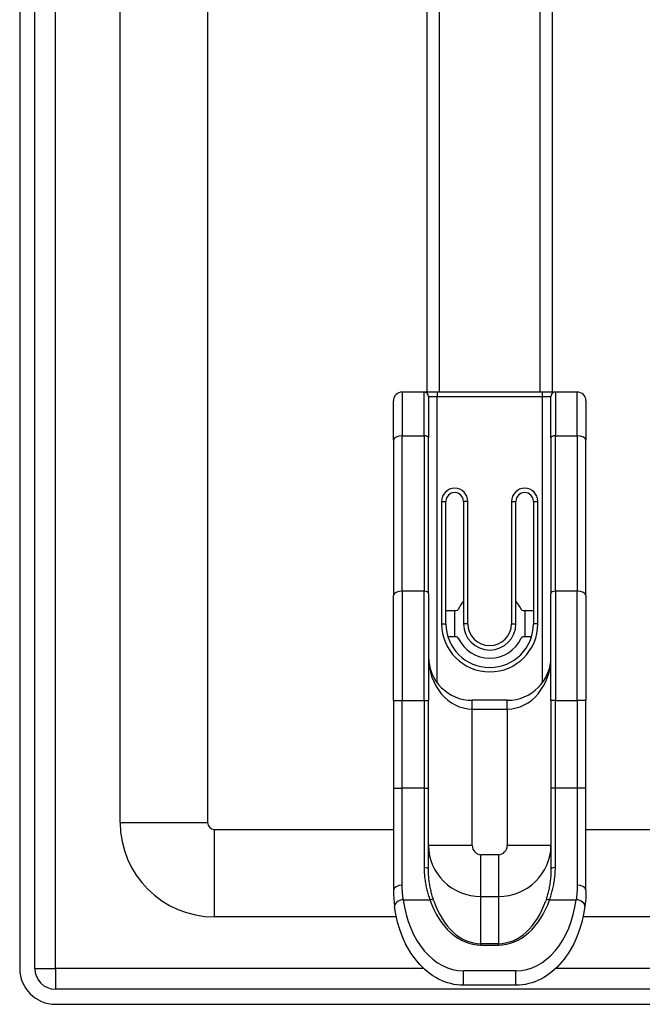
# Model space of a CAD drawing. Header units: inches. Extents: x 7 to 174, y 10 to 93.
# Tile 13 of 132: x 6.63 to 9.43, y 28.98 to 33.41. Entities that reach past the tile are written whole.
import ezdxf

# ---------------------------------------------------------------- set-up
doc = ezdxf.new("R2010")
doc.units = ezdxf.units.IN
doc.header["$MEASUREMENT"] = 0
doc.layers.add('Visible Edges(ANSI)', color=7, linetype='Continuous', lineweight=25)
doc.layers.add('Visible Tangent Edges(ANSI)', color=7, linetype='Continuous', lineweight=25)

msp = doc.modelspace()

# ---------------------------------------------------------------- linework, layer by layer
at = {"layer": 'Visible Edges(ANSI)'}
for p, q in [((6.6296, 70.6177), (6.6296, 29.1367)), ((6.6976, 29.1367), (6.6976, 70.6177)), ((7.0816, 29.7941), (7.0816, 49.5401)), ((7.4753, 49.4939), (7.4753, 29.7941)), ((9.0256, 49.0035), (9.0256, 31.7321)), ((8.4636, 31.7321), (8.4636, 48.906)), ((8.3115, 31.5155), (8.3115, 31.6927)), ((8.4493, 31.7321), (8.3509, 31.7321)), ((8.5083, 31.7321), (8.4493, 31.7321)), ((8.469, 31.7124), (8.469, 31.5254)), ((8.9808, 31.7321), (8.5083, 31.7321)), ((9.0398, 31.7321), (8.9808, 31.7321)), ((9.0202, 31.5254), (9.0202, 31.7124)), ((9.1383, 31.7321), (9.0398, 31.7321)), ((9.1776, 31.6927), (9.1776, 31.5155)), ((8.3115, 31.5155), (8.3115, 30.8156)), ((8.469, 30.8255), (8.469, 31.5254)), ((9.0202, 31.5254), (9.0202, 30.8255)), ((9.1776, 30.8156), (9.1776, 31.5155)), ((8.5477, 30.6888), (8.5477, 31.2399)), ((8.6265, 31.2399), (8.6265, 30.6888)), ((8.8627, 30.6888), (8.8627, 31.2399)), ((8.9414, 31.2399), (8.9414, 30.6888)), ((8.3115, 30.3432), (8.3115, 30.8156)), ((8.469, 30.8255), (8.469, 30.3432)), ((9.0202, 30.3432), (9.0202, 30.8255)), ((9.1776, 30.8156), (9.1776, 30.3432)), ((8.5477, 30.7478), (8.5943, 30.7478)), ((8.5871, 30.6297), (8.5871, 30.7478)), ((8.8949, 30.7478), (8.9414, 30.7478)), ((8.902, 30.7478), (8.902, 30.6297)), ((8.5943, 30.6297), (8.5568, 30.6297)), ((8.9324, 30.6297), (8.8949, 30.6297)), ((8.3115, 30.3432), (8.3115, 29.9488)), ((8.469, 29.9488), (8.469, 30.3432)), ((8.8233, 30.3443), (8.6658, 30.3443)), ((9.0202, 30.3432), (9.0202, 29.9488)), ((9.1776, 29.9488), (9.1776, 30.3432)), ((8.3115, 29.9488), (8.3115, 29.4897)), ((8.469, 29.5822), (8.469, 29.9488)), ((9.0202, 29.9488), (9.0202, 29.5822)), ((9.1776, 29.4897), (9.1776, 29.9488)), ((7.5063, 29.7631), (8.3115, 29.7631)), ((9.1776, 29.7631), (24.2047, 29.7631)), ((8.3244, 29.3694), (7.5063, 29.3694)), ((24.2206, 29.3694), (9.1647, 29.3694)), ((42.3866, 29.0437), (6.7906, 29.0437)), ((8.8627, 29.0617), (8.6265, 29.0617)), ((6.7906, 28.9757), (42.3866, 28.9757))]:
    msp.add_line(p, q, dxfattribs=at)
at = {"layer": 'Visible Edges(ANSI)', "flags": 128}
for points in [[(8.3115, 29.4897), (8.3118, 29.4707), (8.3128, 29.4522), (8.3164, 29.4165)], [(9.1776, 29.4897), (9.1773, 29.4707), (9.1763, 29.4522), (9.1728, 29.4165)], [(8.6265, 29.0617), (8.6121, 29.0621), (8.5977, 29.0634), (8.5835, 29.0656), (8.5693, 29.0687), (8.5553, 29.0726), (8.5416, 29.0774), (8.528, 29.083), (8.5147, 29.0894), (8.5016, 29.0965), (8.4889, 29.1044), (8.4765, 29.1131), (8.4644, 29.1224), (8.4527, 29.1324), (8.4414, 29.1431), (8.4305, 29.1543), (8.42, 29.1662), (8.4099, 29.1787), (8.4003, 29.1917), (8.3911, 29.2052), (8.3823, 29.2193), (8.3662, 29.2487), (8.3521, 29.2798), (8.34, 29.3124), (8.33, 29.3462), (8.3221, 29.3809), (8.3164, 29.4165)], [(9.1728, 29.4165), (9.1671, 29.3809), (9.1592, 29.3462), (9.1491, 29.3124), (9.137, 29.2798), (9.1229, 29.2487), (9.1068, 29.2193), (9.0981, 29.2052), (9.0889, 29.1917), (9.0792, 29.1787), (9.0691, 29.1662), (9.0586, 29.1543), (9.0477, 29.1431), (9.0364, 29.1324), (9.0247, 29.1224), (9.0126, 29.1131), (9.0002, 29.1044), (8.9875, 29.0965), (8.9745, 29.0894), (8.9612, 29.083), (8.9476, 29.0774), (8.9338, 29.0726), (8.9198, 29.0687), (8.9057, 29.0656), (8.8914, 29.0634), (8.8771, 29.0621), (8.8627, 29.0617)]]:
    msp.add_lwpolyline(points, dxfattribs=at)
at = {"layer": 'Visible Edges(ANSI)'}
for centre, radius, start, end in [((8.3509, 31.6927), 0.0394, 90, 180), ((8.4493, 31.7124), 0.0197, 0, 90), ((9.0398, 31.7124), 0.0197, 90, 180), ((9.1383, 31.6927), 0.0394, 0, 90), ((8.5871, 31.2399), 0.0394, 0, 180), ((8.902, 31.2399), 0.0394, 0, 180), ((8.7446, 30.6888), 0.1555, 139.4196, 155.3757), ((8.7446, 30.6888), 0.1555, 24.6243, 40.5804), ((8.5943, 30.7577), 0.00984, 270, 335.3757), ((8.8949, 30.7577), 0.00984, 204.6243, 270), ((8.7446, 30.6888), 0.1969, 180, 0), ((8.7446, 30.6888), 0.1181, 180, 0), ((8.5943, 30.6199), 0.00984, 24.6243, 90), ((8.8949, 30.6199), 0.00984, 90, 155.3757), ((8.7446, 30.6888), 0.1555, 204.6243, 335.3757), ((8.6658, 30.5411), 0.1969, 180, 270), ((8.8233, 30.5411), 0.1969, 270, 0), ((7.5063, 29.7941), 0.4247, 180, 270), ((7.5063, 29.7941), 0.031, 180, 270), ((6.7906, 29.1367), 0.161, 180, 270), ((6.7906, 29.1367), 0.093, 180, 270)]:
    msp.add_arc(centre, radius, start, end, dxfattribs=at)
at = {"layer": 'Visible Tangent Edges(ANSI)'}
for p, q in [((6.7906, 29.1367), (6.7906, 70.6177)), ((8.5174, 48.8689), (8.5174, 31.7321)), ((8.9717, 31.7321), (8.9717, 48.7814)), ((8.3509, 31.7321), (8.3509, 31.5352)), ((8.4493, 31.5352), (8.4493, 31.7321)), ((8.469, 31.7124), (8.5083, 31.7124)), ((8.5083, 31.7321), (8.5083, 31.7124)), ((8.5083, 31.7124), (8.9808, 31.7124)), ((8.5083, 30.423), (8.5083, 31.7124)), ((8.9808, 31.7321), (8.9808, 31.7124)), ((8.9808, 31.7124), (9.0202, 31.7124)), ((8.9808, 31.7124), (8.9808, 30.423)), ((9.0398, 31.7321), (9.0398, 31.5352)), ((9.1383, 31.5352), (9.1383, 31.7321)), ((8.3509, 30.8353), (8.3509, 31.5352)), ((8.3509, 31.5352), (8.4493, 31.5352)), ((8.4493, 31.5352), (8.4493, 30.8353)), ((9.0398, 31.5352), (9.1383, 31.5352)), ((9.0398, 30.8353), (9.0398, 31.5352)), ((9.1383, 31.5352), (9.1383, 30.8353)), ((8.528, 31.2399), (8.528, 30.6888)), ((8.528, 31.2399), (8.5477, 31.2399)), ((8.6461, 31.2399), (8.6265, 31.2399)), ((8.6461, 30.6888), (8.6461, 31.2399)), ((8.843, 31.2399), (8.843, 30.6888)), ((8.843, 31.2399), (8.8627, 31.2399)), ((8.9414, 31.2399), (8.9611, 31.2399)), ((8.9611, 30.6888), (8.9611, 31.2399)), ((8.3509, 30.8353), (8.3509, 30.3432)), ((8.4493, 30.8353), (8.3509, 30.8353)), ((8.4493, 30.3432), (8.4493, 30.8353)), ((9.0398, 30.8353), (9.0398, 30.3432)), ((9.1383, 30.8353), (9.0398, 30.8353)), ((9.1383, 30.3432), (9.1383, 30.8353)), ((8.528, 30.6888), (8.5477, 30.6888)), ((8.6461, 30.6888), (8.6265, 30.6888)), ((8.843, 30.6888), (8.8627, 30.6888)), ((8.9611, 30.6888), (8.9414, 30.6888)), ((8.3115, 30.3432), (8.3509, 30.3432)), ((8.3509, 29.9488), (8.3509, 30.3432)), ((8.3509, 30.3432), (8.4493, 30.3432)), ((8.4493, 30.3432), (8.4493, 29.9488)), ((8.4493, 30.3432), (8.469, 30.3432)), ((8.6658, 30.3049), (8.6658, 30.3443)), ((8.8233, 30.3049), (8.8233, 30.3443)), ((9.0398, 30.3432), (9.0202, 30.3432)), ((9.0398, 29.9488), (9.0398, 30.3432)), ((9.0398, 30.3432), (9.1383, 30.3432)), ((9.1776, 30.3432), (9.1383, 30.3432)), ((9.1383, 30.3432), (9.1383, 29.9488)), ((8.6658, 30.3049), (8.8233, 30.3049)), ((8.6658, 29.6906), (8.6658, 30.3049)), ((8.8233, 30.3049), (8.8233, 29.6906)), ((8.3115, 29.9488), (8.3509, 29.9488)), ((8.3509, 29.5116), (8.3509, 29.9488)), ((8.4493, 29.9488), (8.3509, 29.9488)), ((8.4493, 29.9488), (8.4493, 29.5911)), ((8.4493, 29.9488), (8.469, 29.9488)), ((9.0398, 29.9488), (9.0202, 29.9488)), ((9.1383, 29.9488), (9.0398, 29.9488)), ((9.0398, 29.5911), (9.0398, 29.9488)), ((9.1776, 29.9488), (9.1383, 29.9488)), ((9.1383, 29.9488), (9.1383, 29.5116)), ((7.0816, 29.7941), (7.4753, 29.7941)), ((7.5063, 29.3694), (7.5063, 29.7631)), ((8.6658, 29.6906), (8.469, 29.6906)), ((9.0202, 29.6906), (8.8233, 29.6906)), ((8.7052, 29.4616), (8.7052, 29.6493)), ((8.7839, 29.6493), (8.7052, 29.6493)), ((8.7839, 29.6493), (8.7839, 29.4616)), ((8.3554, 29.4466), (8.4751, 29.4466)), ((8.7052, 29.4616), (8.7839, 29.4616)), ((8.7052, 29.2486), (8.7052, 29.4616)), ((8.7839, 29.4616), (8.7839, 29.2486)), ((9.0141, 29.4466), (9.1337, 29.4466)), ((8.7052, 29.2424), (8.7052, 29.2486)), ((8.7839, 29.2486), (8.7052, 29.2486)), ((8.7052, 29.2424), (8.7839, 29.2424)), ((8.7839, 29.2424), (8.7839, 29.2486)), ((6.6976, 29.1367), (6.7906, 29.1367)), ((6.7906, 29.1367), (6.7906, 29.0437)), ((8.448, 29.1367), (6.7906, 29.1367)), ((8.6265, 29.0617), (8.6265, 29.1261)), ((8.8627, 29.1261), (8.6265, 29.1261)), ((8.8627, 29.0617), (8.8627, 29.1261)), ((42.3866, 29.1367), (9.0411, 29.1367))]:
    msp.add_line(p, q, dxfattribs=at)
at = {"layer": 'Visible Tangent Edges(ANSI)', "flags": 128}
for points in [[(8.4493, 29.5911), (8.4493, 29.5846), (8.4495, 29.5782), (8.4498, 29.5718), (8.4501, 29.5654), (8.4506, 29.559), (8.4512, 29.5527), (8.4518, 29.5464), (8.4526, 29.5402), (8.4534, 29.534), (8.4544, 29.5278), (8.4554, 29.5217), (8.4565, 29.5156), (8.4577, 29.5096), (8.4589, 29.5036), (8.4602, 29.4977), (8.4616, 29.4918), (8.4631, 29.486), (8.4646, 29.4802), (8.4662, 29.4745), (8.4679, 29.4688), (8.4696, 29.4631), (8.4714, 29.4576), (8.4732, 29.4521), (8.4751, 29.4466)], [(8.4928, 29.4423), (8.491, 29.4476), (8.4894, 29.4529), (8.4877, 29.4583), (8.4861, 29.4638), (8.4846, 29.4693), (8.4831, 29.4749), (8.4817, 29.4805), (8.4804, 29.4861), (8.4791, 29.4918), (8.4779, 29.4976), (8.4767, 29.5034), (8.4756, 29.5092), (8.4746, 29.5151), (8.4737, 29.521), (8.4728, 29.527), (8.472, 29.533), (8.4713, 29.539), (8.4707, 29.5451), (8.4702, 29.5512), (8.4698, 29.5573), (8.4694, 29.5635), (8.4692, 29.5697), (8.469, 29.5759), (8.469, 29.5822)], [(9.0202, 29.5822), (9.0201, 29.5759), (9.02, 29.5697), (9.0197, 29.5634), (9.0194, 29.5573), (9.0189, 29.5511), (9.0184, 29.545), (9.0178, 29.5389), (9.0171, 29.5329), (9.0163, 29.5269), (9.0155, 29.5209), (9.0145, 29.515), (9.0135, 29.5091), (9.0124, 29.5033), (9.0113, 29.4975), (9.0101, 29.4918), (9.0088, 29.4861), (9.0074, 29.4805), (9.006, 29.4749), (9.0045, 29.4693), (9.003, 29.4638), (9.0014, 29.4584), (8.9998, 29.453), (8.9981, 29.4476), (8.9964, 29.4423)], [(9.0141, 29.4466), (9.0159, 29.4521), (9.0178, 29.4576), (9.0195, 29.4632), (9.0213, 29.4688), (9.0229, 29.4745), (9.0245, 29.4802), (9.026, 29.486), (9.0275, 29.4918), (9.0289, 29.4977), (9.0302, 29.5036), (9.0315, 29.5095), (9.0326, 29.5156), (9.0337, 29.5216), (9.0347, 29.5277), (9.0357, 29.5339), (9.0365, 29.5401), (9.0373, 29.5463), (9.0379, 29.5526), (9.0385, 29.5589), (9.039, 29.5653), (9.0394, 29.5717), (9.0396, 29.5781), (9.0398, 29.5846), (9.0398, 29.5911)], [(8.3554, 29.4466), (8.355, 29.4492), (8.3547, 29.4518), (8.3544, 29.4544), (8.3541, 29.4571), (8.3538, 29.4597), (8.3535, 29.4623), (8.3532, 29.465), (8.353, 29.4677), (8.3527, 29.4703), (8.3525, 29.473), (8.3523, 29.4757), (8.3521, 29.4784), (8.3519, 29.4811), (8.3517, 29.4839), (8.3516, 29.4866), (8.3514, 29.4893), (8.3513, 29.4921), (8.3512, 29.4948), (8.3511, 29.4976), (8.351, 29.5004), (8.3509, 29.5032), (8.3509, 29.506), (8.3509, 29.5087), (8.3509, 29.5116)], [(9.1383, 29.5116), (9.1383, 29.5087), (9.1382, 29.506), (9.1382, 29.5032), (9.1381, 29.5004), (9.1381, 29.4976), (9.138, 29.4948), (9.1378, 29.4921), (9.1377, 29.4893), (9.1376, 29.4866), (9.1374, 29.4839), (9.1372, 29.4811), (9.1371, 29.4784), (9.1369, 29.4757), (9.1366, 29.473), (9.1364, 29.4703), (9.1362, 29.4677), (9.1359, 29.465), (9.1356, 29.4623), (9.1354, 29.4597), (9.1351, 29.4571), (9.1347, 29.4544), (9.1344, 29.4518), (9.1341, 29.4492), (9.1337, 29.4466)]]:
    msp.add_lwpolyline(points, dxfattribs=at)
at = {"layer": 'Visible Tangent Edges(ANSI)'}
for centre, radius, start, end in [((8.5871, 31.2399), 0.0591, 0, 180), ((8.902, 31.2399), 0.0591, 0, 180), ((8.7446, 30.6888), 0.2165, 180, 0), ((8.7446, 30.6888), 0.0984, 180, 0)]:
    msp.add_arc(centre, radius, start, end, dxfattribs=at)
for centre, major_axis, ratio, start_param, end_param in [((8.3509, 31.5155), (-0.0394, 0), 0.5, 4.712389, 6.283185), ((8.4493, 31.5254), (0.0197, 0), 0.5, 0, 1.570796), ((9.0398, 31.5254), (-0.0197, 0), 0.5, 4.712389, 6.283185), ((9.1383, 31.5155), (0.0394, 0), 0.5, 0, 1.570796), ((8.3509, 30.8156), (-0.0394, 0), 0.5, 4.712389, 6.283185), ((8.4493, 30.8255), (0.0197, 0), 0.5, 0, 1.570796), ((9.0398, 30.8255), (-0.0197, 0), 0.5, 4.712389, 6.283185), ((9.1383, 30.8156), (0.0394, 0), 0.5, 0, 1.570796), ((8.6658, 30.5411), (0, -0.2362), 0.833333, 4.712389, 6.283185), ((8.8233, 30.5411), (0, -0.2362), 0.833333, 0, 1.570796), ((8.7052, 29.6906), (-0.2362, 0), 0.969519, 0, 1.570796), ((8.7052, 29.6906), (0, 0.0413), 0.953717, 1.570796, 3.141593), ((8.7839, 29.6906), (0, -0.0413), 0.953717, 0, 1.570796), ((8.7839, 29.6906), (0.2362, 0), 0.969519, 4.712389, 6.283185), ((8.4493, 29.5822), (0.0197, 0), 0.454333, 0, 1.570796), ((9.0398, 29.5822), (-0.0197, 0), 0.454333, 4.712389, 6.283185), ((8.3509, 29.4897), (-0.0394, 0), 0.55536, 4.712389, 6.283185), ((9.1383, 29.4897), (0.0394, 0), 0.55536, 0, 1.570796), ((8.3554, 29.4215), (-0.039, -0.0051), 0.634686, 4.630479, 6.283185), ((8.6265, 29.5172), (0, -0.3911), 0.704686, 4.893918, 6.283185), ((8.4751, 29.4341), (0.0186, 0.0064), 0.616689, 0.167911, 1.362428), ((8.7052, 29.6055), (0, -0.3631), 0.704686, 5.165211, 6.283185), ((8.7052, 29.5929), (0, -0.3444), 0.685941, 5.165211, 6.283185), ((8.7839, 29.6055), (0, -0.3631), 0.704686, 0, 1.117974), ((8.7839, 29.5929), (0, -0.3444), 0.685941, 0, 1.117974), ((8.8627, 29.5172), (0, -0.3911), 0.704686, 0, 1.389268), ((9.0141, 29.4341), (-0.0186, 0.0064), 0.616689, 4.920757, 6.115275), ((9.1337, 29.4215), (0.039, -0.0051), 0.634686, 0, 1.652706)]:
    msp.add_ellipse(centre, major_axis=major_axis, ratio=ratio, start_param=start_param, end_param=end_param, dxfattribs=at)

doc.saveas('drawing.dxf')
